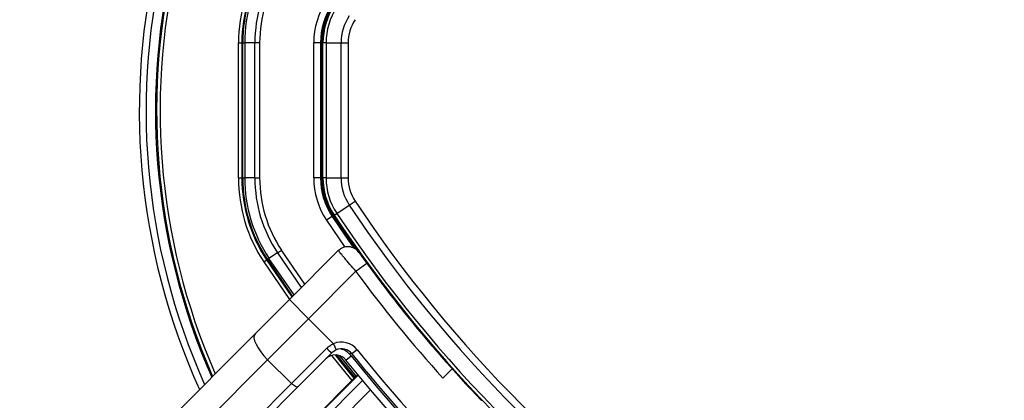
# Paper-space layout '3M DUO Surface Plate' of a CAD drawing. Header units: millimetres. Extents: x 10 to 10348, y 20 to 7979.
# Tile 78 of 117: x 3498 to 3644, y 7777 to 7833. Entities that reach past the tile are written whole.
import ezdxf

# ---------------------------------------------------------------- set-up
doc = ezdxf.new("R2010")
doc.units = ezdxf.units.MM
doc.layers.add('COMPONENT_GEOMETRY', color=7, linetype='Continuous')
doc.styles.add('SLDTEXTSTYLE0', font='TXT', dxfattribs={"width": 0.75})
doc.dimstyles.new('SLDDIMSTYLE0', dxfattribs={"dimtxt": 75, "dimasz": 3.302, "dimexe": 0, "dimexo": 0.0625, "dimgap": 18.75, "dimtad": 0, "dimtih": 1, "dimtoh": 1, "dimdec": 1, "dimrnd": 1e-09, "dimzin": 12, "dimdsep": 46, "dimtxsty": 'SLDTEXTSTYLE0', "dimsah": 1, "dimcen": 0.09, "dimadec": 0, "dimazin": 3, "dimtfac": 1, "dimtdec": 1, "dimtofl": 0, "dimtmove": 0, "dimatfit": 3, "dimfxl": 1, "dimfrac": 2, "dimtolj": 1, "dimtzin": 12, "dimarcsym": 0})

# ---------------------------------------------------------------- blocks, each defined once
blk = doc.blocks.new('_D_9')
at = {"layer": 'COMPONENT_GEOMETRY', "color": 7}
for p, q in [((3614.46, 7979.47), (365.31, 7979.47)), ((368.48, 7979.47), (368.48, 6469)), ((368.48, 4839.46), (368.48, 6349.93)), ((2084.46, 4839.46), (365.31, 4839.46))]:
    blk.add_line(p, q, dxfattribs=at)
for points in [[(368.48, 7979.47), (367.97, 7976.17), (368.99, 7976.17)], [(368.48, 4839.46), (368.99, 4842.76), (367.97, 4842.76)]]:
    blk.add_solid(points, dxfattribs=at)
at = {"layer": 'COMPONENT_GEOMETRY', "color": 7, "insert": (257.65, 6446.61), "char_height": 75, "attachment_point": 1, "style": 'SLDTEXTSTYLE0'}
blk.add_mtext('3140', dxfattribs=at)

psp = doc.layouts.new('3M DUO Surface Plate')

# ---------------------------------------------------------------- linework, layer by layer
at = {"color": 7, "linetype": 'Continuous', "lineweight": 25}
for p, q in [((3530.4, 7829.46), (3530.9, 7829.46)), ((3530.4, 7809.49), (3530.4, 7829.46)), ((3531.03, 7829.46), (3530.9, 7829.46)), ((3530.9, 7829.46), (3530.9, 7809.49)), ((3531.03, 7829.46), (3531.32, 7829.46)), ((3531.03, 7809.49), (3531.03, 7829.46)), ((3532.82, 7829.46), (3531.32, 7829.46)), ((3531.32, 7829.46), (3531.32, 7809.49)), ((3533.53, 7829.46), (3532.82, 7829.46)), ((3532.82, 7809.49), (3532.82, 7829.46)), ((3533.53, 7829.46), (3533.53, 7809.49)), ((3541.53, 7809.49), (3541.53, 7829.46)), ((3542.53, 7829.46), (3541.53, 7829.46)), ((3542.53, 7829.46), (3542.53, 7809.49)), ((3542.62, 7829.46), (3542.53, 7829.46)), ((3542.62, 7829.46), (3542.62, 7809.49)), ((3542.89, 7829.46), (3542.78, 7829.46)), ((3542.78, 7829.46), (3542.78, 7809.49)), ((3542.89, 7809.49), (3542.89, 7829.46)), ((3543.35, 7829.46), (3542.89, 7829.46)), ((3543.35, 7829.46), (3543.35, 7809.49)), ((3543.35, 7829.46), (3545.57, 7829.46)), ((3545.57, 7829.46), (3546.62, 7829.46)), ((3545.57, 7809.49), (3545.57, 7829.46)), ((3546.62, 7829.46), (3546.62, 7809.49)), ((3530.4, 7809.49), (3530.9, 7809.49)), ((3531.03, 7809.49), (3530.9, 7809.49)), ((3531.03, 7809.49), (3531.32, 7809.49)), ((3532.82, 7809.49), (3531.32, 7809.49)), ((3532.82, 7809.49), (3533.53, 7809.49)), ((3542.53, 7809.49), (3541.53, 7809.49)), ((3542.62, 7809.49), (3542.53, 7809.49)), ((3542.89, 7809.49), (3542.78, 7809.49)), ((3543.35, 7809.49), (3542.89, 7809.49)), ((3543.35, 7809.49), (3545.57, 7809.49)), ((3545.57, 7809.49), (3546.62, 7809.49)), ((3546.78, 7805.49), (3547.65, 7806.07)), ((3544.55, 7804.01), (3544.93, 7804.26)), ((3544.93, 7804.26), (3546.78, 7805.49)), ((3544.25, 7803.81), (3543.41, 7803.25)), ((3544.32, 7803.86), (3544.25, 7803.81)), ((3544.55, 7804.01), (3544.46, 7803.95)), ((3536.16, 7798.43), (3534.91, 7797.6)), ((3536.16, 7798.43), (3536.75, 7798.82)), ((3537.92, 7791.52), (3545.15, 7798.75)), ((3534.15, 7797.09), (3534.57, 7797.37)), ((3534.67, 7797.44), (3534.57, 7797.37)), ((3534.67, 7797.44), (3534.91, 7797.6)), ((3547.76, 7795.7), (3540.75, 7788.69)), ((3547.76, 7795.7), (3549.37, 7796.88)), ((3549.37, 7796.88), (3550.55, 7795.29)), ((3532.85, 7786.44), (3537.92, 7791.52)), ((3537.92, 7791.52), (3540.75, 7788.69)), ((3540.75, 7788.69), (3534.71, 7782.64)), ((3544.44, 7785), (3540.75, 7788.69)), ((3502.86, 7756.45), (3532.85, 7786.44)), ((3538.24, 7779.11), (3543.46, 7784.33)), ((3544.83, 7784.08), (3544.2, 7783.65)), ((3544.44, 7785), (3544.83, 7784.08)), ((3547.96, 7784.11), (3547.18, 7783.49)), ((3534.71, 7782.64), (3504.72, 7752.66)), ((3538.24, 7779.11), (3534.71, 7782.64)), ((3544.2, 7783.65), (3539.19, 7778.64)), ((3546.28, 7782.59), (3547.06, 7783.22)), ((3560.62, 7779.92), (3561.99, 7781.29)), ((3548.04, 7780.43), (3535.88, 7768.28)), ((3508.26, 7749.12), (3538.24, 7779.11)), ((3539.19, 7778.64), (3509.2, 7748.66)), ((3566.29, 7776.64), (3566.34, 7776.64))]:
    psp.add_line(p, q, dxfattribs=at)
at = {"color": 8, "linetype": 'Continuous', "lineweight": 25}
for p, q in [((3543.41, 7803.25), (3546.12, 7799.28)), ((3536.16, 7798.43), (3539.69, 7793.29)), ((3540.2, 7793.8), (3536.75, 7798.82)), ((3534.15, 7797.09), (3537.96, 7791.55)), ((3538.32, 7791.91), (3534.57, 7797.37)), ((3534.67, 7797.44), (3538.41, 7792)), ((3538.62, 7792.21), (3534.91, 7797.6)), ((3548.04, 7780.43), (3535.89, 7768.28)), ((3535.94, 7768.23), (3548.08, 7780.37)), ((3548.76, 7779.56), (3536.72, 7767.52)), ((3549.92, 7778.17), (3538.07, 7766.31))]:
    psp.add_line(p, q, dxfattribs=at)
at = {"color": 7, "linetype": 'Continuous', "lineweight": 25, "flags": 128}
for points in [[(3544.25, 7803.81), (3546.22, 7800.89), (3547.46, 7799.13)], [(3544.32, 7803.86), (3546.28, 7800.97), (3547.64, 7799.03)], [(3532.85, 7786.44), (3532.71, 7786.2), (3532.69, 7785.85), (3532.78, 7785.43), (3532.99, 7784.93), (3533.3, 7784.38), (3533.7, 7783.8), (3534.17, 7783.21), (3534.71, 7782.64)], [(3553.02, 7774.59), (3549.95, 7778.14), (3546.28, 7782.59)], [(3539.19, 7778.64), (3539.13, 7778.61), (3539.04, 7778.6), (3538.94, 7778.63), (3538.81, 7778.68), (3538.68, 7778.76), (3538.53, 7778.86), (3538.38, 7778.98), (3538.24, 7779.11)]]:
    psp.add_lwpolyline(points, dxfattribs=at)
at = {"color": 8, "linetype": 'Continuous', "lineweight": 25, "flags": 128}
for points in [[(3544.17, 7783.27), (3545.2, 7781.98), (3547.16, 7779.56)], [(3547.52, 7779.91), (3545.59, 7782.29), (3544.75, 7783.35)], [(3544.91, 7783.34), (3545.68, 7782.37), (3547.61, 7780)], [(3547.81, 7780.21), (3545.91, 7782.55), (3545.36, 7783.24)], [(3547.06, 7783.22), (3550.71, 7778.78), (3553.73, 7775.29)]]:
    psp.add_lwpolyline(points, dxfattribs=at)
at = {"color": 7, "linetype": 'Continuous', "lineweight": 25}
for centre, radius, start, end in [((3615.73, 7819.47), 160, 329.7031, 135), ((3615.73, 7819.47), 158.5, 329.3922, 135), ((3615.73, 7819.47), 160, 135, 210.2923), ((3615.73, 7819.47), 158.5, 135, 210.601), ((3615.73, 7819.47), 100, 335.6403, 204.3597), ((3615.73, 7819.47), 99, 335.8585, 204.1415), ((3615.73, 7819.47), 97.6, 336.1709, 203.8291), ((3552.78, 7829.46), 22.38, 146.3672, 180), ((3552.78, 7829.46), 21.88, 146.3672, 180), ((3552.78, 7829.46), 21.75, 146.3672, 180), ((3552.78, 7829.46), 21.46, 146.3672, 180), ((3552.78, 7829.46), 19.96, 146.3672, 180), ((3552.78, 7829.46), 19.25, 146.3672, 180), ((3552.78, 7829.46), 11.25, 146.3672, 180), ((3552.78, 7829.46), 10.25, 146.3672, 180), ((3552.78, 7829.46), 10.16, 146.3672, 180), ((3552.78, 7829.46), 10, 146.3672, 180), ((3552.78, 7829.46), 9.89, 146.3672, 180), ((3552.78, 7829.46), 9.43, 146.3672, 180), ((3552.78, 7829.46), 7.21, 146.3672, 180), ((3552.78, 7829.46), 6.17, 146.3672, 180), ((3552.78, 7809.49), 22.38, 180, 213.6328), ((3552.78, 7809.49), 21.88, 180, 213.6328), ((3552.78, 7809.49), 21.75, 180, 213.6328), ((3552.78, 7809.49), 21.46, 180, 213.6328), ((3552.78, 7809.49), 19.96, 180, 213.6328), ((3552.78, 7809.49), 19.25, 180, 213.6328), ((3552.78, 7809.49), 11.25, 180, 213.6328), ((3552.78, 7809.49), 10.25, 180, 213.6328), ((3552.78, 7809.49), 10.16, 180, 213.6328), ((3552.78, 7809.49), 10, 180, 213.6328), ((3552.78, 7809.49), 9.89, 180, 213.6328), ((3552.78, 7809.49), 9.43, 180, 213.6328), ((3552.78, 7809.49), 7.21, 180, 213.6328), ((3552.78, 7809.49), 6.17, 180, 213.6328), ((3710.98, 7914.72), 196.17, 213.6328, 236.3672), ((3520.48, 7914.72), 196.17, 303.6328, 326.3672), ((3710.98, 7914.72), 199.43, 213.6328, 236.3672), ((3710.98, 7914.72), 197.21, 213.6328, 236.3672), ((3520.48, 7914.72), 197.21, 303.6328, 326.3672), ((3520.48, 7914.72), 199.43, 303.6328, 326.3672), ((3710.98, 7914.72), 200, 213.6328, 223.6615), ((3710.98, 7914.72), 200, 213.6328, 220.8526), ((3710.98, 7914.72), 199.89, 213.6328, 236.3672), ((3520.48, 7914.72), 199.89, 303.6328, 326.3672), ((3546.57, 7797.33), 2, 35.7221, 135), ((3710.56, 7915.27), 202, 216.2964, 222.0724), ((3547.43, 7787.94), 5.37, 222.3377, 233.0339), ((3545.61, 7782.24), 3, 38.6435, 112.9583), ((3545.61, 7782.24), 2, 38.6435, 112.9583), ((3709.63, 7913.38), 207, 218.6435, 231.3565), ((3544.72, 7781.35), 2, 38.6435, 135), ((3709.63, 7913.38), 208, 218.6435, 231.3565)]:
    psp.add_arc(centre, radius, start, end, dxfattribs=at)
at = {"color": 8, "linetype": 'Continuous', "lineweight": 25}
for centre, radius, start, end in [((3615.73, 7819.47), 97.43, 336.2097, 203.7903), ((3615.73, 7819.47), 96.93, 336.3244, 203.6756), ((3544.72, 7781.35), 3, 38.6435, 74.4516)]:
    psp.add_arc(centre, radius, start, end, dxfattribs=at)
at = {"color": 7, "linetype": 'Continuous', "lineweight": 25}
for points, knots in [([(3547.76, 7795.7), (3547.46, 7796.04), (3546.87, 7796.73), (3546.08, 7797.66), (3545.5, 7798.35), (3545.2, 7798.7), (3545.17, 7798.74), (3545.15, 7798.75)], [0, 0, 0, 0, 0.217102, 0.434577, 0.651626, 0.866747, 1, 1, 1, 1]), ([(3548.19, 7798.5), (3548.2, 7798.49), (3548.21, 7798.48), (3548.35, 7798.29), (3548.61, 7797.92), (3548.97, 7797.43), (3549.24, 7797.06), (3549.37, 7796.88)], [0, 0, 0, 0, 0.133305, 0.348506, 0.565602, 0.783043, 1, 1, 1, 1]), ([(3543.46, 7784.33), (3543.6, 7784.46), (3543.9, 7784.73), (3544.26, 7784.91), (3544.44, 7785)], [0, 0, 0, 0, 0.491259, 1, 1, 1, 1])]:
    psp.add_open_spline(points, degree=3, knots=knots, dxfattribs=at)

# ---------------------------------------------------------------- dimensions: what is measured, and where the dimension line sits
at = {"layer": 'COMPONENT_GEOMETRY', "color": 7}
dim = psp.add_linear_dim(base=(368.48, 7979.47), p1=(2085.73, 4839.46), p2=(3615.73, 7979.47), angle=90, dimstyle='SLDDIMSTYLE0', dxfattribs=at)
dim.commit()
dim.dimension.update_dxf_attribs({"geometry": '_D_9', "text_midpoint": (368.48, 6409.47), "dimtype": 160})

doc.saveas('drawing.dxf')
